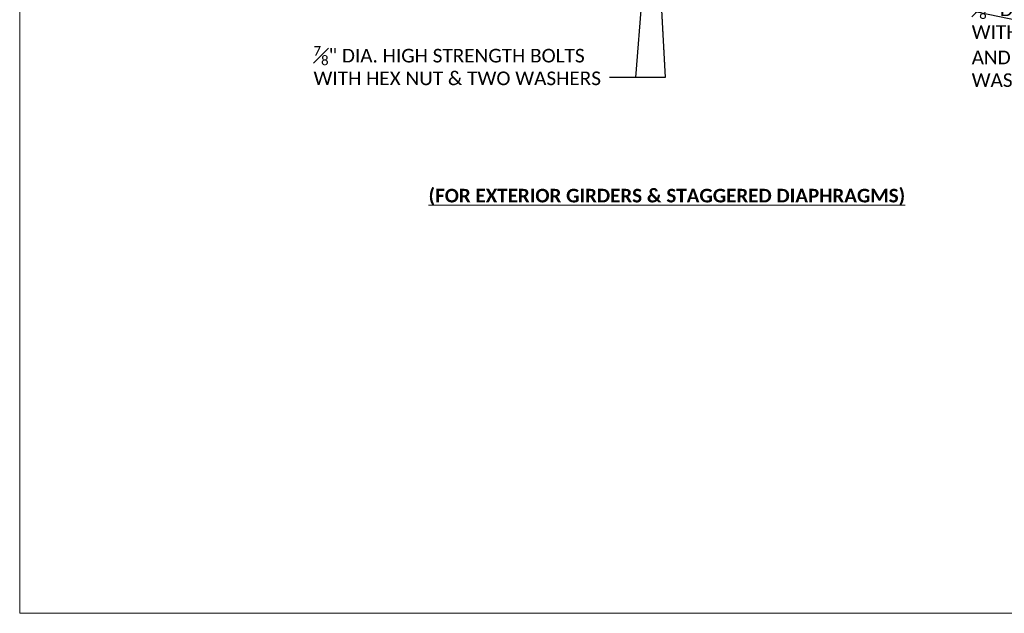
# Model space of a CAD drawing. Extents: x 2018612 to 2019229, y 1318189 to 1318441.
# Tile 1 of 12: x 2018612 to 2018721, y 1318189 to 1318254. Entities that reach past the tile are written whole.
import ezdxf
from ezdxf import colors
from ezdxf.entities.mleader import LeaderData, LeaderLine
from ezdxf.math import Vec2, Vec3

# ---------------------------------------------------------------- set-up
doc = ezdxf.new("R2010")
doc.units = 0
doc.header["$MEASUREMENT"] = 0
doc.layers.add('B_ANNO_DIM', color=7, linetype='Continuous', lineweight=18)
doc.layers.add('B_ANNO_TEXT', color=7, linetype='Continuous', lineweight=18)
doc.layers.add('B_ANNO_NOPLOT', color=47, linetype='Continuous', lineweight=18, plot=False)
doc.styles.add('Annotative', font='calibri.ttf', dxfattribs={"height": 0.0625})
doc.styles.get("Standard").update_dxf_attribs({"font": 'calibri.ttf'})
doc.styles.add('Subtitle', font='calibrib.ttf', dxfattribs={"height": 0.0625})

# ---------------------------------------------------------------- blocks, each defined once
blk = doc.blocks.new('_Open30')
at = {"color": 0, "linetype": 'ByBlock', "lineweight": -2}
for p, q in [((-1, 0.268), (0, 0)), ((0, 0), (-1, -0.268)), ((0, 0), (-1, 0))]:
    blk.add_line(p, q, dxfattribs=at)
blk = doc.blocks.new('*U43')
at = {"layer": 'B_ANNO_NOPLOT', "flags": 128}
blk.add_lwpolyline([(0, 0), (0, 252), (323.9277, 252), (323.9277, 238.8552), (378, 238.8552), (378, 40.4996), (316.5708, 40.4996), (316.5708, 0)], close=True, dxfattribs=at)
blk = doc.blocks.new('INS_GSTDIAMT_BASE')
at = {"layer": 'B_ANNO_NOPLOT', "flags": 128}
blk.add_lwpolyline([(0, 0), (0, 252), (323.9277, 252), (323.9277, 238.8552), (378, 238.8552), (378, 40.4996), (316.5708, 40.4996), (316.5708, 0)], close=True, dxfattribs=at)
at = {"layer": 'B_ANNO_TEXT', "insert": (45.054, 46.7808), "char_height": 1.5, "width": 56.781943, "attachment_point": 1, "style": 'Subtitle'}
blk.add_mtext('{\\L(FOR EXTERIOR GIRDERS & STAGGERED DIAPHRAGMS)}', dxfattribs=at)
at = {"layer": 'B_ANNO_TEXT', "style": 'Annotative'}
blk.add_attdef('BID#', (287.954, 222.1345, -0.8422), '', height=1.5, dxfattribs=at)
at = {"layer": 'B_ANNO_DIM'}
ml = blk.add_multileader_mtext('Standard', dxfattribs=at)
ml.set_content('\\A1;{\\H0.7x;\\S7#8;}" DIA. HIGH STRENGTH BOLTS\\PWITH HEX NUT & TWO WASHERS', color=256)
ml.set_leader_properties()
ml.set_arrow_properties(name='OPEN30')
ml.build(insert=Vec2(0, 0))
ml.multileader.update_dxf_attribs({"text_right_attachment_type": 3, "dogleg_length": 0.0625, "arrow_head_size": 1.5, "scale": 24})
ctx = ml.context
ctx.base_point, ctx.scale, ctx.char_height, ctx.arrow_head_size, ctx.landing_gap_size, ctx.plane_origin = Vec3(31.629, 61.7446), 24, 1.5, 1.5, 0.75, Vec3(76.3922, 53.9414)
ctx.right_attachment = 3
notes = []
notes.append((ctx, [(0, (1, 1, 0), (66.4924, 59.0565), (-1, 0), 1.5, [(1, [(68.8046, 101.7205), (71.1347, 59.0565), (67.9081, 59.0565), (69.7877, 83.7205), (71.1347, 59.0565)], 0, [])])]))
ctx.mtext.insert, ctx.mtext.flow_direction = Vec3(32.379, 62.5056), 5
ml = blk.add_multileader_mtext('Standard', dxfattribs=at)
ml.set_content('\\A1;{\\H0.7x;\\S7#8;}" DIA. HIGH STRENGTH BOLTS\\PWITH HEX NUT, TWO WASHERS,\\PAND A 3{\\H0.7x;\\S1#2;}" SQUARE X {\\H0.7x;\\S5#16;}" PLATE\\PWASHER ON SLOTTED SIDE', color=256)
ml.set_leader_properties()
ml.set_arrow_properties(name='OPEN30')
ml.build(insert=Vec2(0, 0))
ml.multileader.update_dxf_attribs({"text_right_attachment_type": 3, "dogleg_length": 0.0625, "arrow_head_size": 1.5, "scale": 24})
ctx = ml.context
ctx.base_point, ctx.scale, ctx.char_height, ctx.arrow_head_size, ctx.landing_gap_size, ctx.plane_origin = Vec3(104.1542, 66.8479), 24, 1.5, 1.5, 0.75, Vec3(148.2179, 53.9414)
ctx.right_attachment = 3
notes.append((ctx, [(1, (1, 1, 0), (102.6542, 66.8479), (1, 0), 1.5, [(1, [(151.9705, 96.7376), (139.7339, 59.0565), (139.7339, 59.0565), (151.9995, 82.1358), (139.7339, 59.0565)], 0, []), (3, [(82.8701, 85.1216), (97.5484, 66.8479), (82.9949, 99.0859), (97.5484, 66.8479)], 0, [])])]))
ctx.mtext.insert, ctx.mtext.flow_direction = Vec3(104.9042, 67.6088), 5
for ctx, leaders in notes:
    for number, flags, end, landing, length, lines in leaders:
        leader = LeaderData()
        leader.index, (leader.has_last_leader_line, leader.has_dogleg_vector, leader.attachment_direction) = number, flags
        leader.last_leader_point, leader.dogleg_vector, leader.dogleg_length = Vec3(end), Vec3(landing), length
        for number, points, colour, breaks in lines:
            line = LeaderLine()
            line.index, line.vertices, line.color, line.breaks = number, Vec3.list(points), colors.encode_raw_color(colour), breaks
            leader.lines.append(line)
        ctx.leaders.append(leader)

msp = doc.modelspace()

# ---------------------------------------------------------------- block references
msp.add_blockref('INS_GSTDIAMT_BASE', (2018612.31, 1318189.06))

# ---------------------------------------------------------------- next in the draw order: block references
msp.add_blockref('*U43', (2018612.31, 1318189.06))

doc.saveas('drawing.dxf')
